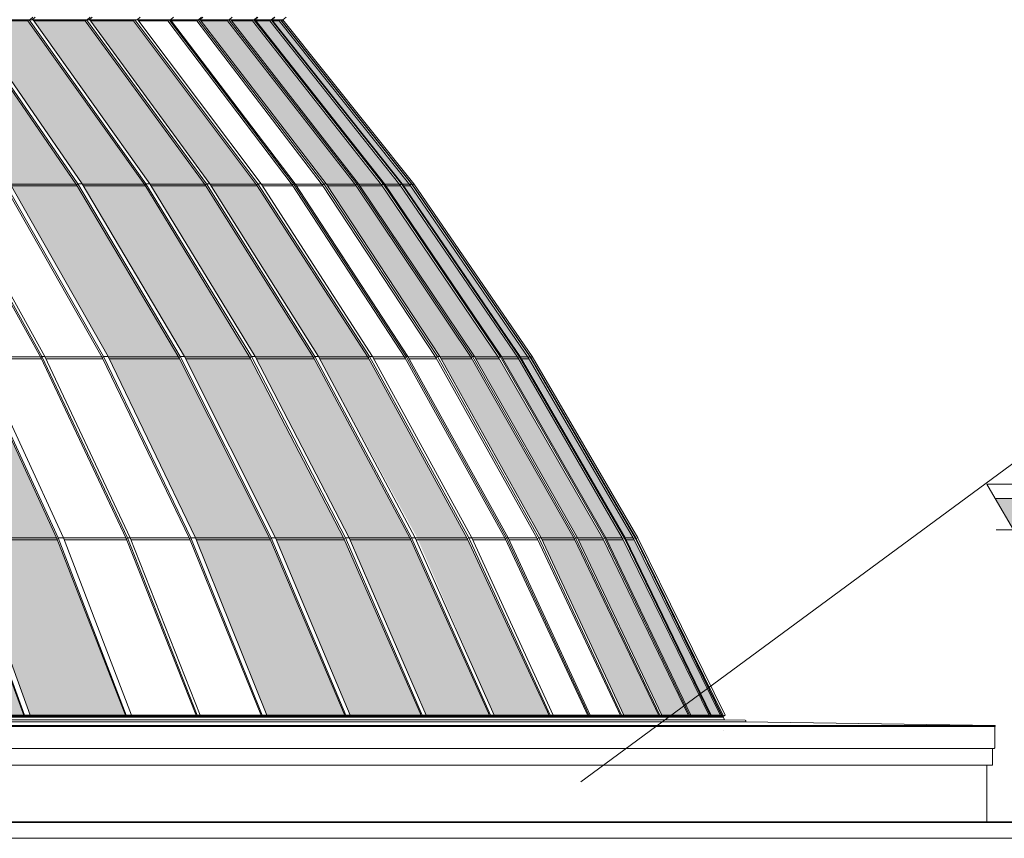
# Model space of a CAD drawing. Header units: millimetres. Extents: x 98865 to 469195, y -12752 to 43452.
# Tile 71 of 98: x 305157 to 313759, y 22690 to 29837. Entities that reach past the tile are written whole.
import ezdxf

# ---------------------------------------------------------------- set-up
doc = ezdxf.new("R2010")
doc.units = ezdxf.units.MM
doc.header["$LTSCALE"] = 0.05
doc.layers.get('0').update_dxf_attribs({"lineweight": 0})
doc.layers.add('004 Brick Wall', color=7, linetype='Continuous', lineweight=0)
doc.layers.add('015 Level Mark', color=16, linetype='Continuous', lineweight=13)

# ---------------------------------------------------------------- blocks, each defined once
blk = doc.blocks.new('CMP level mark section')
at = {"layer": '015 Level Mark'}
blk.add_hatch(color=256, dxfattribs=at).paths.add_polyline_path([(0, 0), (158.8, 275), (-158.8, 275)])
for points in [[(-158.8, 275), (-230.9, 400)], [(-230.9, 400), (1800, 400)], [(-150, 0), (150, 0)]]:
    blk.add_lwpolyline(points, dxfattribs=at)
blk.add_lwpolyline([(0, 0), (158.8, 275), (-158.8, 275)], close=True, dxfattribs=at)
blk = doc.blocks.new('fjhhjhjj')
h = blk.add_hatch(color=5)
h.dxf.hatch_style = 1
h.set_gradient(color1=(194, 255, 255), rotation=90, one_color=1, tint=1)
h.paths.add_polyline_path([(84108, 9480.1), (85003.1, 9480.1), (84440.4, 11012.3), (84433.8, 11029.1), (83753.3, 12592.6), (83745.9, 12608.7), (82981.7, 14101.5), (82973.4, 14116.8), (82122.8, 15542.8), (81388.6, 15542.8), (82193.6, 14116.8), (82201, 14101.5), (82924.4, 12608.7), (82931, 12592.6), (83575.5, 11029.1), (83581.3, 11012.3)])
h = blk.add_hatch(color=5)
h.dxf.hatch_style = 1
h.set_gradient(color1=(194, 255, 255), rotation=90, one_color=1, tint=1)
h.paths.add_polyline_path([(85060.1, 9480.1), (85891.7, 9480.1), (85296, 11012.3), (85289.1, 11029.1), (84568.2, 12592.6), (84560.3, 12608.7), (83751.1, 14101.5), (83742.4, 14116.8), (82841.7, 15542.8), (82188, 15542.8), (83038.2, 14116.8), (83046.1, 14101.5), (83810, 12608.7), (83817, 12592.6), (84497.7, 11029.1), (84503.8, 11012.3)])
h = blk.add_hatch(color=5)
h.dxf.hatch_style = 1
h.set_gradient(color1=(194, 255, 255), rotation=90, one_color=1, tint=1)
h.paths.add_polyline_path([(87126.8, 9480.1), (87808.5, 9480.1), (87158.1, 11012.3), (87150.4, 11029.1), (86363.8, 12592.6), (86355.2, 12608.7), (85471.7, 14101.5), (85462.2, 14116.8), (84478.9, 15542.8), (83947.2, 15542.8), (84888.4, 14116.8), (84897, 14101.5), (85742.7, 12608.7), (85750.5, 12592.6), (86503.9, 11029.1), (86510.7, 11012.3)])
h = blk.add_hatch(color=5)
h.dxf.hatch_style = 1
h.set_gradient(color1=(194, 255, 255), rotation=90, one_color=1, tint=1)
h.paths.add_polyline_path([(87854.6, 9480.1), (88476.4, 9480.1), (87805.1, 11012.3), (87797.2, 11029.1), (86985.3, 12592.6), (86976.4, 12608.7), (86066.5, 14101.5), (86056.7, 14116.8), (85039.9, 15542.8), (84534.4, 15542.8), (85517.3, 14116.8), (85526.3, 14101.5), (86409.5, 12608.7), (86417.6, 12592.6), (87204.4, 11029.1), (87211.5, 11012.3)])
h = blk.add_hatch(color=5)
h.dxf.hatch_style = 1
h.set_gradient(color1=(194, 255, 255), rotation=90, one_color=1, tint=1)
h.paths.add_polyline_path([(88518.9, 9480.1), (89072.9, 9480.1), (88382.8, 11012.3), (88374.8, 11029.1), (87540.3, 12592.6), (87531.2, 12608.7), (86594.1, 14101.5), (86583.9, 14116.8), (85540.9, 15542.8), (85092.2, 15542.8), (86106.6, 14116.8), (86115.9, 14101.5), (87027.4, 12608.7), (87035.8, 12592.6), (87847.9, 11029.1), (87855.2, 11012.3)])
h = blk.add_hatch(color=5)
h.dxf.hatch_style = 1
h.set_gradient(color1=(194, 255, 255), rotation=90, one_color=1, tint=1)
h.paths.add_polyline_path([(89111.6, 9480.1), (89592.2, 9480.1), (88883, 11012.3), (88874.7, 11029.1), (88016.9, 12592.6), (88007.6, 12608.7), (87044.3, 14101.5), (87033.9, 14116.8), (85961.8, 15542.8), (85589.8, 15542.8), (86632.3, 14116.8), (86642, 14101.5), (87578.8, 12608.7), (87587.4, 12592.6), (88440.6, 11029.1), (88447.9, 11012.3)])
h = blk.add_hatch(color=5)
h.dxf.hatch_style = 1
h.set_gradient(color1=(194, 255, 255), rotation=90, one_color=1, tint=1)
h.paths.add_polyline_path([(90246.4, 9480.1), (90551.7, 9480.1), (89815.5, 11012.3), (89806.9, 11029.1), (88916.6, 12592.6), (88906.8, 12608.7), (87907.1, 14101.5), (87896.3, 14116.8), (86783.4, 15542.8), (86553.8, 15542.8), (87646.9, 14116.8), (87657, 14101.5), (88639.2, 12608.7), (88648.2, 12592.6), (89523.3, 11029.1), (89531.1, 11012.3)])
h = blk.add_hatch(color=5)
h.dxf.hatch_style = 1
h.set_gradient(color1=(194, 255, 255), rotation=90, one_color=1, tint=1)
h.paths.add_polyline_path([(90576.9, 9480.1), (90810.6, 9480.1), (90066.7, 11012.3), (90057.9, 11029.1), (89157.6, 12592.6), (89147.8, 12608.7), (88137.1, 14101.5), (88126.1, 14116.8), (87001.2, 15542.8), (86819.4, 15542.8), (87931.8, 14116.8), (87942, 14101.5), (88941.5, 12608.7), (88950.7, 12592.6), (89841.1, 11029.1), (89849.1, 11012.3)])
h = blk.add_hatch(color=5)
h.dxf.hatch_style = 1
h.set_gradient(color1=(194, 255, 255), rotation=90, one_color=1, tint=1)
h.paths.add_polyline_path([(90831.7, 9480.1), (90990.3, 9480.1), (90240.5, 11012.3), (90231.7, 11029.1), (89324.9, 12592.6), (89315, 12608.7), (88296.7, 14101.5), (88285.7, 14116.8), (87152.3, 15542.8), (87033.1, 15542.8), (88157.6, 14116.8), (88168, 14101.5), (89178.4, 12608.7), (89187.6, 12592.6), (90087.8, 11029.1), (90095.9, 11012.3)])
h = blk.add_hatch(color=5)
h.dxf.hatch_style = 1
h.set_gradient(color1=(194, 255, 255), rotation=90, one_color=1, tint=1)
h.paths.add_polyline_path([(91007.1, 9480.1), (91089.6, 9480.1), (90336.7, 11012.3), (90327.9, 11029.1), (89416.7, 12592.6), (89406.7, 12608.7), (88383.8, 14101.5), (88372.7, 14116.8), (87234.1, 15542.8), (87180.1, 15542.8), (88313, 14116.8), (88323.5, 14101.5), (89353.8, 12608.7), (89363.1, 12592.6), (90263.3, 11029.1), (90271.3, 11012.3)])
for points, elevation in [([(85082.1, 15576.7), (85057.7, 15553.2)], -8576.5), ([(85102.1, 15576.7), (85077.7, 15553.2)], -8576.5), ([(85583.2, 15576.7), (85558.2, 15553.2)], -8576.5), ([(85600.9, 15576.7), (85575.9, 15553.2)], -8576.5), ([(86019.5, 15576.7), (85993.8, 15553.2)], -8576.5), ([(86312.5, 15576.7), (86286.5, 15553.2)], -8576.5), ([(86555.8, 15576.7), (86529.6, 15553.2)], -8576.5), ([(86568.1, 15576.7), (86541.9, 15553.2)], -8576.5), ([(86825.3, 15576.7), (86798.6, 15553.2)], -8576.5), ([(87042.6, 15576.7), (87015.6, 15553.2)], -8576.5), ([(87049.4, 15576.7), (87022.5, 15553.2)], -8576.5), ([(87193.1, 15576.7), (87165.9, 15553.2)], -8576.5), ([(87170.3, 15553.2), (87197.5, 15576.7)], -8576.5), ([(87267.5, 15553.2), (87294.8, 15576.7)], -8576.5), ([(67084.9, 15553.2), (87267.5, 15553.2)], -8576.5), ([(82122.8, 15542.8), (82976.4, 14111.9), (83748.8, 12603), (84436.6, 11022.8), (85005.6, 9473.3)], -8576.5), ([(85010.3, 9479.8), (84447.3, 11030.4), (83758.9, 12611.6), (82986, 14121.4), (82131.9, 15553.2)], -8576.5), ([(82181.8, 15553.2), (83035.9, 14121.4), (83808.7, 12611.6), (84497.2, 11030.4), (85060.2, 9479.8)], -8576.5), ([(82851.3, 15553.2), (83755.7, 14121.4), (84574.1, 12611.6), (85303.1, 11030.4), (85899.2, 9479.8)], -8576.5), ([(82898, 15553.2), (83802.4, 14121.4), (84620.7, 12611.6), (85349.7, 11030.4), (85945.8, 9479.8)], -8576.5), ([(83390.2, 15542.8), (84314.9, 14111.9), (85151.7, 12603), (85897, 11022.8), (86513.3, 9473.3)], -8576.5), ([(83400, 15553.2), (84325.3, 14121.4), (85162.6, 12611.6), (85908.4, 11030.4), (86518.3, 9479.8)], -8576.5), ([(83425.9, 15553.2), (84351.2, 14121.4), (85188.5, 12611.6), (85934.3, 11030.4), (86544.2, 9479.8)], -8576.5), ([(83888.9, 15542.8), (84833.7, 14111.9), (85688.7, 12603), (86450.2, 11022.8), (87079.9, 9473.3)], -8576.5), ([(83898.9, 15553.2), (84844.4, 14121.4), (85699.8, 12611.6), (86461.9, 11030.4), (87085, 9479.8)], -8576.5), ([(83940.3, 15553.2), (84885.8, 14121.4), (85741.3, 12611.6), (86503.4, 11030.4), (87126.9, 9479.8)], -8576.5), ([(87811.4, 9473.3), (87153.6, 11022.8), (86358.5, 12603), (85465.6, 14111.9), (84478.9, 15542.8)], -8576.5), ([(84489.4, 15553.2), (85476.7, 14121.4), (86370.2, 12611.6), (87166, 11030.4), (87816.8, 9479.8)], -8576.5), ([(84527.2, 15553.2), (85514.6, 14121.4), (86408, 12611.6), (87203.9, 11030.4), (87854.7, 9479.8)], -8576.5), ([(84534.4, 15542.8), (85039.9, 15542.8)], -8576.5), ([(85050.7, 15553.2), (85039.9, 15542.8)], -8576.5), ([(85039.9, 15542.8), (86060.2, 14111.9), (86979.8, 12603), (87800.5, 11022.8), (88479.4, 9473.3)], -8576.5), ([(85050.7, 15553.2), (86069.8, 14121.4), (86991.9, 12611.6), (87813.3, 11030.4), (88485, 9479.8)], -8576.5), ([(85050.7, 15553.2), (85084.7, 15553.2)], -8576.5), ([(85084.7, 15553.2), (86103.8, 14121.4), (87025.9, 12611.6), (87847.3, 11030.4), (88519, 9479.8)], -8576.5), ([(85092.2, 15542.8), (85540.9, 15542.8)], -8576.5), ([(85552, 15553.2), (85540.9, 15542.8)], -8576.5), ([(85540.9, 15542.8), (86587.6, 14111.9), (87534.7, 12603), (88378.1, 11022.8), (89075.9, 9473.3)], -8576.5), ([(89081.6, 9479.8), (88391.3, 11030.4), (87547.1, 12611.6), (86599.3, 14121.4), (85552, 15553.2)], -8576.5), ([(85552, 15553.2), (85582.1, 15553.2)], -8576.5), ([(85582.1, 15553.2), (86629.5, 14121.4), (87577.2, 12611.6), (88421.4, 11030.4), (89111.8, 9479.8)], -8576.5), ([(85589.8, 15542.8), (85961.8, 15542.8)], -8576.5), ([(85973.2, 15553.2), (85961.8, 15542.8)], -8576.5), ([(85961.8, 15542.8), (87037.7, 14111.9), (88011.2, 12603), (88878.1, 11022.8), (89595.4, 9473.3)], -8576.5), ([(85973.2, 15553.2), (87049.7, 14121.4), (88023.8, 12611.6), (88891.5, 11030.4), (89601.1, 9479.8)], -8576.5), ([(85973.2, 15553.2), (85999.5, 15553.2)], -8576.5), ([(85999.5, 15553.2), (87076, 14121.4), (88050.1, 12611.6), (88917.8, 11030.4), (89627.4, 9479.8)], -8576.5), ([(86007.4, 15542.8), (86261.4, 15542.8)], -8576.5), ([(86272.9, 15553.2), (86261.4, 15542.8)], -8576.5), ([(86261.4, 15542.8), (87348.4, 14111.9), (88332, 12603), (89208.3, 11022.8), (89932.7, 9473.3)], -8576.5), ([(86272.9, 15553.2), (87360.6, 14121.4), (88344.9, 12611.6), (89221.7, 11030.4), (89938.6, 9479.8)], -8576.5), ([(86272.9, 15553.2), (86286.5, 15553.2)], -8576.5), ([(86286.5, 15553.2), (87374.2, 14121.4), (88358.5, 12611.6), (89235.3, 11030.4), (89952.2, 9479.8)], -8576.5), ([(86294.4, 15542.8), (86514.1, 15542.8)], -8576.5), ([(86525.7, 15553.2), (86514.1, 15542.8)], -8576.5), ([(86514.1, 15542.8), (87611.5, 14111.9), (88604.5, 12603), (89489, 11022.8), (90220.4, 9473.3)], -8576.5), ([(86525.7, 15553.2), (87623.8, 14121.4), (88617.5, 12611.6), (89502.6, 11030.4), (90226.3, 9479.8)], -8576.5), ([(86525.7, 15553.2), (86545.8, 15553.2)], -8576.5), ([(86545.8, 15553.2), (87643.9, 14121.4), (88637.6, 12611.6), (89522.7, 11030.4), (90246.5, 9479.8)], -8576.5), ([(86553.8, 15542.8), (86783.4, 15542.8)], -8576.5), ([(86795.3, 15553.2), (86783.4, 15542.8)], -8576.5), ([(86783.4, 15542.8), (87900.1, 14111.9), (88910.6, 12603), (89810.5, 11022.8), (90555, 9473.3)], -8576.5), ([(90561, 9479.8), (89824.5, 11030.4), (88923.8, 12611.6), (87912.7, 14121.4), (86795.3, 15553.2)], -8576.5), ([(86795.3, 15553.2), (86811.3, 15553.2)], -8576.5), ([(86811.3, 15553.2), (87928.7, 14121.4), (88939.8, 12611.6), (89840.5, 11030.4), (90577.1, 9479.8)], -8576.5), ([(86819.4, 15542.8), (87001.2, 15542.8)], -8576.5), ([(87013.1, 15553.2), (87001.2, 15542.8)], -8576.5), ([(87001.2, 15542.8), (88130.1, 14111.9), (89151.6, 12603), (90061.6, 11022.8), (90813.9, 9473.3)], -8576.5), ([(90820.1, 9479.8), (90075.5, 11030.4), (89165, 12611.6), (88142.8, 14121.4), (87013.1, 15553.2)], -8576.5), ([(87013.1, 15553.2), (87024.9, 15553.2)], -8576.5), ([(87024.9, 15553.2), (88154.5, 14121.4), (89176.7, 12611.6), (90087.2, 11030.4), (90831.8, 9479.8)], -8576.5), ([(87033.1, 15542.8), (87152.3, 15542.8)], -8576.5), ([(87164.4, 15553.2), (87152.3, 15542.8), (88289.7, 14111.9)], -8576.5), ([(87164.4, 15553.2), (88302.5, 14121.4), (89332.3, 12611.6)], -8576.5), ([(87164.4, 15553.2), (87171.8, 15553.2)], -8576.5), ([(87171.8, 15553.2), (88309.9, 14121.4), (89339.7, 12611.6), (90257.1, 11030.4), (91007.3, 9479.8)], -8576.5), ([(87180.1, 15542.8), (87234.1, 15542.8)], -8576.5), ([(87246.3, 15553.2), (87234.1, 15542.8), (88376.7, 14111.9), (89410.6, 12603)], -8576.5), ([(91099.2, 9479.8), (90345.6, 11030.4), (89424.1, 12611.6), (88389.6, 14121.4), (87246.3, 15553.2)], -8576.5), ([(87246.3, 15553.2), (87249.6, 15553.2)], -8576.5), ([(87249.6, 15553.2), (88392.8, 14121.4), (89427.3, 12611.6), (90348.8, 11030.4), (91102.4, 9479.8)], -8576.5), ([(87267.5, 15553.2), (87256.9, 15544.1)], -8576.5), ([(87267.5, 15553.2), (88411.2, 14121.4), (89446.1, 12611.6), (90368, 11030.4), (91130.2, 9479.8)], -8576.5), ([(84888.4, 14116.8), (85462.2, 14116.8)], -8576.5), ([(85476.7, 14121.4), (85465.6, 14111.9)], -8576.5), ([(85476.7, 14121.4), (85514.6, 14121.4)], -8576.5), ([(85517.3, 14116.8), (86056.7, 14116.8)], -8576.5), ([(86069.8, 14121.4), (86060.2, 14111.9)], -8576.5), ([(86069.8, 14121.4), (86103.8, 14121.4)], -8576.5), ([(86106.6, 14116.8), (86583.9, 14116.8)], -8576.5), ([(86599.3, 14121.4), (86587.6, 14111.9)], -8576.5), ([(86599.3, 14121.4), (86629.5, 14121.4)], -8576.5), ([(86632.3, 14116.8), (87033.9, 14116.8)], -8576.5), ([(87049.7, 14121.4), (87037.7, 14111.9)], -8576.5), ([(87049.7, 14121.4), (87076, 14121.4)], -8576.5), ([(87079, 14116.8), (87344.6, 14116.8)], -8576.5), ([(87360.6, 14121.4), (87348.4, 14111.9)], -8576.5), ([(87360.6, 14121.4), (87374.2, 14121.4)], -8576.5), ([(87377.2, 14116.8), (87607.7, 14116.8)], -8576.5), ([(87623.8, 14121.4), (87611.5, 14111.9)], -8576.5), ([(87623.8, 14121.4), (87643.9, 14121.4)], -8576.5), ([(87646.9, 14116.8), (87896.3, 14116.8)], -8576.5), ([(87912.7, 14121.4), (87900.1, 14111.9)], -8576.5), ([(87912.7, 14121.4), (87928.7, 14121.4)], -8576.5), ([(87931.8, 14116.8), (88126.1, 14116.8)], -8576.5), ([(88142.8, 14121.4), (88130.1, 14111.9)], -8576.5), ([(88142.8, 14121.4), (88154.5, 14121.4)], -8576.5), ([(88157.6, 14116.8), (88285.7, 14116.8)], -8576.5), ([(88302.5, 14121.4), (88289.7, 14111.9), (89318.9, 12603)], -8576.5), ([(88302.5, 14121.4), (88309.9, 14121.4)], -8576.5), ([(88313, 14116.8), (88372.7, 14116.8)], -8576.5), ([(88389.6, 14121.4), (88376.7, 14111.9)], -8576.5), ([(88389.6, 14121.4), (88392.8, 14121.4)], -8576.5), ([(88411.2, 14121.4), (88398.4, 14111.9)], -8576.5), ([(85471.7, 14101.5), (84897, 14101.5)], -8576.5), ([(86066.5, 14101.5), (85526.3, 14101.5)], -8576.5), ([(86594.1, 14101.5), (86115.9, 14101.5)], -8576.5), ([(87044.3, 14101.5), (86642, 14101.5)], -8576.5), ([(87355.2, 14101.5), (87088.9, 14101.5)], -8576.5), ([(87618.3, 14101.5), (87387.2, 14101.5)], -8576.5), ([(87907.1, 14101.5), (87657, 14101.5)], -8576.5), ([(88137.1, 14101.5), (87942, 14101.5)], -8576.5), ([(88296.7, 14101.5), (88168, 14101.5)], -8576.5), ([(88383.8, 14101.5), (88323.5, 14101.5)], -8576.5), ([(84574.1, 12611.6), (84563.4, 12603), (85291.9, 11022.8)], -8576.5), ([(84622.1, 12608.7), (85148.5, 12608.7)], -8576.5), ([(85156.6, 12592.6), (84629.5, 12592.6)], -8576.5), ([(85162.6, 12611.6), (85151.7, 12603)], -8576.5), ([(85162.6, 12611.6), (85188.5, 12611.6)], -8576.5), ([(85189.8, 12608.7), (85685.5, 12608.7)], -8576.5), ([(85693.7, 12592.6), (85197.4, 12592.6)], -8576.5), ([(85688.7, 12603), (85699.8, 12611.6)], -8576.5), ([(85699.8, 12611.6), (85741.3, 12611.6)], -8576.5), ([(85742.7, 12608.7), (86355.2, 12608.7)], -8576.5), ([(86363.8, 12592.6), (85750.5, 12592.6)], -8576.5), ([(86370.2, 12611.6), (86358.5, 12603)], -8576.5), ([(86370.2, 12611.6), (86408, 12611.6)], -8576.5), ([(86409.5, 12608.7), (86976.4, 12608.7)], -8576.5), ([(86985.3, 12592.6), (86417.6, 12592.6)], -8576.5), ([(86991.9, 12611.6), (86979.8, 12603)], -8576.5), ([(86991.9, 12611.6), (87025.9, 12611.6)], -8576.5), ([(87027.4, 12608.7), (87531.2, 12608.7)], -8576.5), ([(87540.3, 12592.6), (87035.8, 12592.6)], -8576.5), ([(87547.1, 12611.6), (87534.7, 12603)], -8576.5), ([(87547.1, 12611.6), (87577.2, 12611.6)], -8576.5), ([(87578.8, 12608.7), (88007.6, 12608.7)], -8576.5), ([(88016.9, 12592.6), (87587.4, 12592.6)], -8576.5), ([(88023.8, 12611.6), (88011.2, 12603)], -8576.5), ([(88023.8, 12611.6), (88050.1, 12611.6)], -8576.5), ([(88051.7, 12608.7), (88328.4, 12608.7)], -8576.5), ([(88337.8, 12592.6), (88060.6, 12592.6)], -8576.5), ([(88344.9, 12611.6), (88332, 12603)], -8576.5), ([(88344.9, 12611.6), (88358.5, 12611.6)], -8576.5), ([(88360.1, 12608.7), (88600.8, 12608.7)], -8576.5), ([(88610.3, 12592.6), (88369.1, 12592.6)], -8576.5), ([(88617.5, 12611.6), (88604.5, 12603)], -8576.5), ([(88617.5, 12611.6), (88637.6, 12611.6)], -8576.5), ([(88639.2, 12608.7), (88906.8, 12608.7)], -8576.5), ([(88916.6, 12592.6), (88648.2, 12592.6)], -8576.5), ([(88923.8, 12611.6), (88910.6, 12603)], -8576.5), ([(88923.8, 12611.6), (88939.8, 12611.6)], -8576.5), ([(88941.5, 12608.7), (89147.8, 12608.7)], -8576.5), ([(89157.6, 12592.6), (88950.7, 12592.6)], -8576.5), ([(89165, 12611.6), (89151.6, 12603)], -8576.5), ([(89165, 12611.6), (89176.7, 12611.6)], -8576.5), ([(89178.4, 12608.7), (89315, 12608.7)], -8576.5), ([(89324.9, 12592.6), (89187.6, 12592.6)], -8576.5), ([(89332.3, 12611.6), (89318.9, 12603), (90235.3, 11022.8)], -8576.5), ([(89332.3, 12611.6), (89339.7, 12611.6)], -8576.5), ([(90999.8, 9479.8), (90249.7, 11030.4), (89332.3, 12611.6)], -8576.5), ([(89341.4, 12608.7), (89406.7, 12608.7)], -8576.5), ([(89416.7, 12592.6), (89350.8, 12592.6)], -8576.5), ([(89424.1, 12611.6), (89410.6, 12603), (90331.5, 11022.8)], -8576.5), ([(89424.1, 12611.6), (89427.3, 12611.6)], -8576.5), ([(89430.5, 12606.1), (89432.6, 12603)], -8576.5), ([(89446.1, 12611.6), (89432.6, 12603)], -8576.5), ([(89432.6, 12603), (90353.9, 11022.8)], -8576.5), ([(89438.7, 12592.6), (89438.4, 12592.6)], -8576.5), ([(84497.7, 11029.1), (85289.1, 11029.1)], -8576.5), ([(85296, 11012.3), (84503.8, 11012.3)], -8576.5), ([(85291.9, 11022.8), (85303.1, 11030.4)], -8576.5), ([(85291.9, 11022.8), (85894.3, 9473.3)], -8576.5), ([(85303.1, 11030.4), (85349.7, 11030.4)], -8576.5), ([(85350.2, 11029.1), (85894, 11029.1)], -8576.5), ([(85901.2, 11012.3), (85356.7, 11012.3)], -8576.5), ([(85908.4, 11030.4), (85897, 11022.8)], -8576.5), ([(85908.4, 11030.4), (85934.3, 11030.4)], -8576.5), ([(85934.8, 11029.1), (86447.1, 11029.1)], -8576.5), ([(86454.4, 11012.3), (85941.4, 11012.3)], -8576.5), ([(86450.2, 11022.8), (86461.9, 11030.4)], -8576.5), ([(86461.9, 11030.4), (86503.4, 11030.4)], -8576.5), ([(86503.9, 11029.1), (87150.4, 11029.1)], -8576.5), ([(87158.1, 11012.3), (86510.7, 11012.3)], -8576.5), ([(87166, 11030.4), (87153.6, 11022.8)], -8576.5), ([(87166, 11030.4), (87203.9, 11030.4)], -8576.5), ([(87204.4, 11029.1), (87797.2, 11029.1)], -8576.5), ([(87805.1, 11012.3), (87211.5, 11012.3)], -8576.5), ([(87813.3, 11030.4), (87800.5, 11022.8)], -8576.5), ([(87813.3, 11030.4), (87847.3, 11030.4)], -8576.5), ([(87847.9, 11029.1), (88374.8, 11029.1)], -8576.5), ([(88382.8, 11012.3), (87855.2, 11012.3)], -8576.5), ([(88391.3, 11030.4), (88378.1, 11022.8)], -8576.5), ([(88391.3, 11030.4), (88421.4, 11030.4)], -8576.5), ([(88422, 11029.1), (88874.7, 11029.1)], -8576.5), ([(88883, 11012.3), (88429.5, 11012.3)], -8576.5), ([(88891.5, 11030.4), (88878.1, 11022.8)], -8576.5), ([(88891.5, 11030.4), (88917.8, 11030.4)], -8576.5), ([(88918.4, 11029.1), (89204.8, 11029.1)], -8576.5), ([(89213.2, 11012.3), (88926.1, 11012.3)], -8576.5), ([(89221.7, 11030.4), (89208.3, 11022.8)], -8576.5), ([(89221.7, 11030.4), (89235.3, 11030.4)], -8576.5), ([(89235.9, 11029.1), (89485.5, 11029.1)], -8576.5), ([(89494, 11012.3), (89243.6, 11012.3)], -8576.5), ([(89502.6, 11030.4), (89489, 11022.8)], -8576.5), ([(89502.6, 11030.4), (89522.7, 11030.4)], -8576.5), ([(89523.3, 11029.1), (89806.9, 11029.1)], -8576.5), ([(89815.5, 11012.3), (89531.1, 11012.3)], -8576.5), ([(89824.5, 11030.4), (89810.5, 11022.8)], -8576.5), ([(89824.5, 11030.4), (89840.5, 11030.4)], -8576.5), ([(89841.1, 11029.1), (90057.9, 11029.1)], -8576.5), ([(90066.7, 11012.3), (89849.1, 11012.3)], -8576.5), ([(90075.5, 11030.4), (90061.6, 11022.8)], -8576.5), ([(90075.5, 11030.4), (90087.2, 11030.4)], -8576.5), ([(90087.8, 11029.1), (90231.7, 11029.1)], -8576.5), ([(90240.5, 11012.3), (90095.9, 11012.3)], -8576.5), ([(90249.7, 11030.4), (90235.3, 11022.8), (90993.6, 9473.3)], -8576.5), ([(90249.7, 11030.4), (90257.1, 11030.4)], -8576.5), ([(90257.7, 11029.1), (90327.9, 11029.1)], -8576.5), ([(90336.7, 11012.3), (90265.8, 11012.3)], -8576.5), ([(90345.6, 11030.4), (90331.5, 11022.8)], -8576.5), ([(90331.5, 11022.8), (91093, 9473.3)], -8576.5), ([(90345.6, 11030.4), (90348.8, 11030.4)], -8576.5), ([(90368, 11030.4), (90353.9, 11022.8)], -8576.5), ([(91115.7, 9473.3), (90353.9, 11022.8)], -8576.5), ([(91111.5, 9471.4), (67080.7, 9471.4)], -8576.5), ([(91115.7, 9473.3), (67084.9, 9473.3)], -8576.5), ([(67084.9, 9462.7), (91115.4, 9462.7)], -8576.5), ([(84108, 9480.1), (85003.1, 9480.1)], -8576.5), ([(85005.6, 9473.3), (85010.3, 9479.8)], -8576.5), ([(85005.6, 9473.3), (85055.5, 9473.3)], -8576.5), ([(85010.3, 9479.8), (85060.2, 9479.8)], -8576.5), ([(85055.5, 9473.3), (85060.2, 9479.8)], -8576.5), ([(85060.1, 9480.1), (85891.7, 9480.1)], -8576.5), ([(85894.3, 9473.3), (85899.2, 9479.8)], -8576.5), ([(85894.3, 9473.3), (85940.9, 9473.3)], -8576.5), ([(85899.2, 9479.8), (85945.8, 9479.8)], -8576.5), ([(85940.9, 9473.3), (85945.8, 9479.8)], -8576.5), ([(85945.7, 9480.1), (86510.6, 9480.1)], -8576.5), ([(86518.3, 9479.8), (86513.3, 9473.3)], -8576.5), ([(86513.3, 9473.3), (86539.1, 9473.3)], -8576.5), ([(86518.3, 9479.8), (86544.2, 9479.8)], -8576.5), ([(86544.2, 9479.8), (86539.1, 9473.3)], -8576.5), ([(86544.1, 9480.1), (87077.1, 9480.1)], -8576.5), ([(87079.9, 9473.3), (87085, 9479.8)], -8576.5), ([(87079.9, 9473.3), (87121.8, 9473.3)], -8576.5), ([(87085, 9479.8), (87126.9, 9479.8)], -8576.5), ([(87121.8, 9473.3), (87126.9, 9479.8)], -8576.5), ([(87126.8, 9480.1), (87808.5, 9480.1)], -8576.5), ([(87816.8, 9479.8), (87811.4, 9473.3)], -8576.5), ([(87811.4, 9473.3), (87849.3, 9473.3)], -8576.5), ([(87816.8, 9479.8), (87854.7, 9479.8)], -8576.5), ([(87854.7, 9479.8), (87849.3, 9473.3)], -8576.5), ([(87854.6, 9480.1), (88476.4, 9480.1)], -8576.5), ([(88485, 9479.8), (88479.4, 9473.3)], -8576.5), ([(88513.5, 9473.3), (88479.4, 9473.3)], -8576.5), ([(88485, 9479.8), (88519, 9479.8)], -8576.5), ([(88519, 9479.8), (88513.5, 9473.3)], -8576.5), ([(88518.9, 9480.1), (89072.9, 9480.1)], -8576.5), ([(89081.6, 9479.8), (89075.9, 9473.3)], -8576.5), ([(89075.9, 9473.3), (89106.1, 9473.3)], -8576.5), ([(89081.6, 9479.8), (89111.8, 9479.8)], -8576.5), ([(89111.8, 9479.8), (89106.1, 9473.3)], -8576.5), ([(89111.6, 9480.1), (89592.2, 9480.1)], -8576.5), ([(89601.1, 9479.8), (89595.4, 9473.3)], -8576.5), ([(89595.4, 9473.3), (89621.7, 9473.3)], -8576.5), ([(89601.1, 9479.8), (89627.4, 9479.8)], -8576.5), ([(89627.4, 9479.8), (89621.7, 9473.3)], -8576.5), ([(89627.3, 9480.1), (89929.5, 9480.1)], -8576.5), ([(89938.6, 9479.8), (89932.7, 9473.3)], -8576.5), ([(89946.3, 9473.3), (89932.7, 9473.3)], -8576.5), ([(89938.6, 9479.8), (89952.2, 9479.8)], -8576.5), ([(89952.2, 9479.8), (89946.3, 9473.3)], -8576.5), ([(89952.1, 9480.1), (90217.1, 9480.1)], -8576.5), ([(90226.3, 9479.8), (90220.4, 9473.3)], -8576.5), ([(90220.4, 9473.3), (90240.5, 9473.3)], -8576.5), ([(90226.3, 9479.8), (90246.5, 9479.8)], -8576.5), ([(90246.5, 9479.8), (90240.5, 9473.3)], -8576.5), ([(90246.4, 9480.1), (90551.7, 9480.1)], -8576.5), ([(90561, 9479.8), (90555, 9473.3)], -8576.5), ([(90555, 9473.3), (90571, 9473.3)], -8576.5), ([(90561, 9479.8), (90577.1, 9479.8)], -8576.5), ([(90577.1, 9479.8), (90571, 9473.3)], -8576.5), ([(90576.9, 9480.1), (90810.6, 9480.1)], -8576.5), ([(90820.1, 9479.8), (90813.9, 9473.3)], -8576.5), ([(90825.7, 9473.3), (90813.9, 9473.3)], -8576.5), ([(90820.1, 9479.8), (90831.8, 9479.8)], -8576.5), ([(90831.8, 9479.8), (90825.7, 9473.3)], -8576.5), ([(90831.7, 9480.1), (90990.3, 9480.1)], -8576.5), ([(90999.8, 9479.8), (90993.6, 9473.3)], -8576.5), ([(90993.6, 9473.3), (91001.1, 9473.3)], -8576.5), ([(90999.8, 9479.8), (91007.3, 9479.8)], -8576.5), ([(91007.3, 9479.8), (91001.1, 9473.3)], -8576.5), ([(91007.1, 9480.1), (91089.6, 9480.1)], -8576.5), ([(91099.2, 9479.8), (91093, 9473.3)], -8576.5), ([(91093, 9473.3), (91096.1, 9473.3)], -8576.5), ([(91102.4, 9479.8), (91096.1, 9473.3)], -8576.5), ([(91099.2, 9479.8), (91102.4, 9479.8)], -8576.5), ([(91102.2, 9480.1), (91112.3, 9480.1)], -8576.5), ([(91115.7, 9473.3), (91111.5, 9471.4)], -8576.5), ([(91111.5, 9471.4), (91125.6, 9440)], -8576.5), ([(91130.2, 9479.8), (91115.7, 9473.3)], -8576.5), ([(67084.9, 9440), (91125.6, 9440)], -8576.5), ([(67084.9, 9424.3), (91306.2, 9424.3)], -8576.5), ([(67084.9, 9391.5), (93490.3, 9391.5)], -8576.5), ([(67084.9, 9381.5), (93490.1, 9381.5)], -8576.5), ([(91125.6, 9440), (91306.3, 9437.3)], -4380.3), ([(93485.7, 9376.6), (93485.7, 9381.6)], 5545.8), ([(93485.7, 9376.6), (93485.7, 9196)], 5545.8), ([(93490.1, 9381.5), (93485.8, 9381.5)], -8576.5), ([(91116.8, 9347.1), (91116.8, 9347.1)], -8576.5), ([(67084.9, 9191.5), (93481.2, 9191.5)], -8576.5), ([(93465.7, 9191.5), (93465.7, 9045.7)], -8576.5), ([(93465.7, 9045.7), (67084.9, 9045.7)], -8576.5), ([(93465.7, 9045.7), (93415.7, 9045.7)], -8576.5), ([(93415.7, 9045.7), (93415.7, 8546.1)], -8576.5)]:
    blk.add_lwpolyline(points, dxfattribs=dict(elevation=elevation))
for points, elevation in [([(91306.3, 9437.3, -0.992529), (91306.2, 9424.3)], 180425.8), ([(93481.2, 9191.5, 0.414214), (93485.7, 9196)], 5545.8)]:
    blk.add_lwpolyline(points, format="xyb", dxfattribs=dict(elevation=elevation))
at = {"layer": '004 Brick Wall', "color": 7, "linetype": 'Continuous', "elevation": -4864.9}
for points in [[(93490.3, 9391.5), (91306.2, 9424.3)], [(93490.1, 9381.5), (93490.3, 9391.5)]]:
    blk.add_lwpolyline(points, dxfattribs=at)

msp = doc.modelspace()

# ---------------------------------------------------------------- linework, layer by layer
msp.add_lwpolyline([(310059.3, 23183.2), (317018.2, 28309.4), (320678.6, 28309.4)])
at = {"lineweight": 35}
msp.add_lwpolyline([(324583.9, 22830), (261500.8, 22830), (261500.8, 22830)], dxfattribs=at)
at = {"lineweight": 0}
msp.add_lwpolyline([(261700.8, 22690), (324383.9, 22690)], dxfattribs=at)
msp.add_lwpolyline([(261700.8, 22690), (324383.9, 22690)], dxfattribs=at)

# ---------------------------------------------------------------- block references
msp.add_blockref('fjhhjhjj', (220189.5, 14284, -85924.7))
at = {"layer": '015 Level Mark'}
msp.add_blockref('CMP level mark section', (313838.3, 25382.3, 9.7), dxfattribs=at)

doc.saveas('drawing.dxf')
